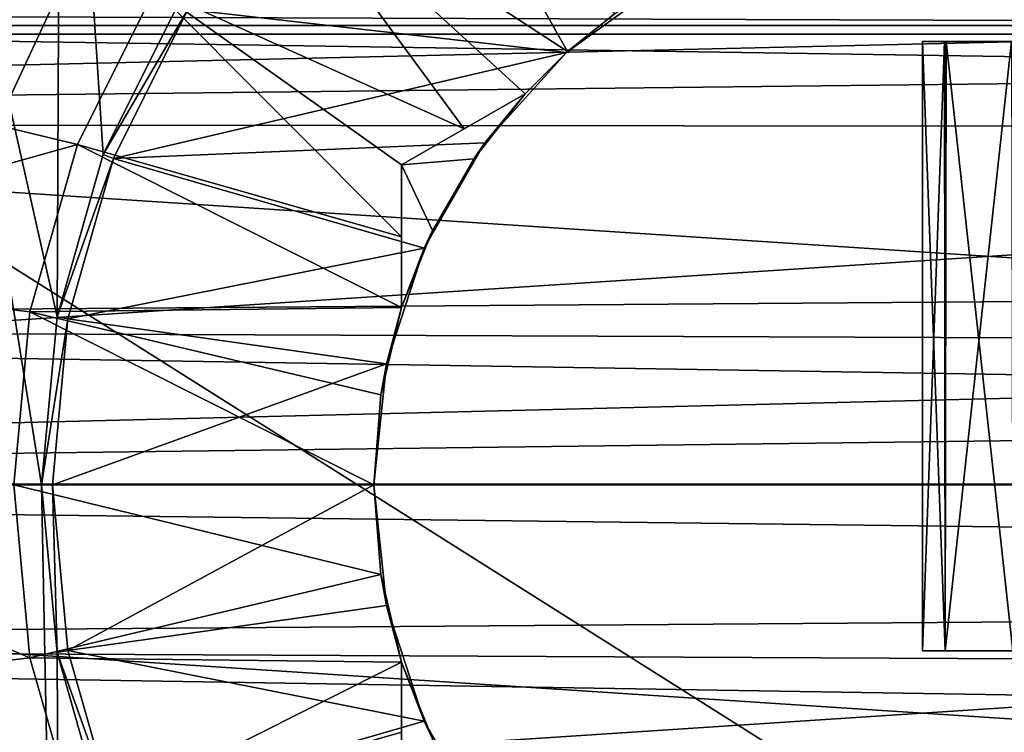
# Model space of a CAD drawing. Header units: millimetres. Extents: x -223 to 138, y -45 to 391.
# Tile 45 of 256: x -83.45 to -74.56, y -2.24 to 4.2. Entities that reach past the tile are written whole.
import ezdxf

# ---------------------------------------------------------------- set-up
doc = ezdxf.new("R2010")
doc.units = ezdxf.units.MM
doc.header["$LTSCALE"] = 65.185185
for name, color, linetype in [('119', 7, 'CONTINUOUS'), ('167', 7, 'CONTINUOUS'), ('169', 7, 'CONTINUOUS'), ('170', 7, 'CONTINUOUS'), ('171', 7, 'CONTINUOUS'), ('179', 7, 'CONTINUOUS'), ('180', 7, 'CONTINUOUS'), ('181', 7, 'CONTINUOUS'), ('182', 7, 'CONTINUOUS'), ('183', 7, 'CONTINUOUS'), ('184', 7, 'CONTINUOUS'), ('185', 7, 'CONTINUOUS'), ('186', 7, 'CONTINUOUS'), ('339', 7, 'CONTINUOUS'), ('352', 7, 'CONTINUOUS'), ('353', 7, 'CONTINUOUS'), ('359', 7, 'CONTINUOUS'), ('375', 7, 'CONTINUOUS'), ('412', 7, 'CONTINUOUS'), ('413', 7, 'CONTINUOUS'), ('418', 7, 'CONTINUOUS'), ('43', 7, 'CONTINUOUS'), ('44', 7, 'CONTINUOUS'), ('51', 7, 'CONTINUOUS'), ('74', 7, 'CONTINUOUS'), ('75', 7, 'CONTINUOUS'), ('8', 7, 'CONTINUOUS'), ('9', 7, 'CONTINUOUS')]:
    doc.layers.add(name, color=color, linetype=linetype)

msp = doc.modelspace()

# ---------------------------------------------------------------- linework, layer by layer
at = {"layer": '119', "color": 7, "linetype": 'CONTINUOUS', "true_color": 0xaaaaaa}
for points in [[(-69.3, -1.5, -2), (-69.138, -1.5, 0.0059), (-75.3, -1.5, -2), (-69.3, -1.5, -2)], [(-75.0951, -1.5, -4.7457), (-69.3, -1.5, -2), (-75.3, -1.5, -2), (-75.0951, -1.5, -4.7457)], [(-75.3, -1.5, -2), (-69.138, -1.5, 0.0059), (-75.0951, -1.5, 0.7457), (-75.3, -1.5, -2)], [(-68.6562, -1.5, -5.9597), (-69.138, -1.5, -4.0059), (-75.0951, -1.5, -4.7457), (-68.6562, -1.5, -5.9597)], [(-74.485, -1.5, -7.4304), (-68.6562, -1.5, -5.9597), (-75.0951, -1.5, -4.7457), (-74.485, -1.5, -7.4304)], [(-69.138, -1.5, -4.0059), (-69.3, -1.5, -2), (-75.0951, -1.5, -4.7457), (-69.138, -1.5, -4.0059)], [(-69.138, -1.5, 0.0059), (-68.6562, -1.5, 1.9597), (-75.0951, -1.5, 0.7457), (-69.138, -1.5, 0.0059)], [(-75.0951, -1.5, 0.7457), (-68.6562, -1.5, 1.9597), (-74.485, -1.5, 3.4304), (-75.0951, -1.5, 0.7457)]]:
    msp.add_3dface(points, dxfattribs=at)
at = {"layer": '167', "color": 7, "linetype": 'CONTINUOUS', "true_color": 0xaaaaaa}
for points in [[(-86.3498, 3.8965, -45), (-85.5537, 5.7113, -45), (-82.2269, 4.4747, -45), (-86.3498, 3.8965, -45)], [(-82.926, 3.0706, -45), (-86.3498, 3.8965, -45), (-82.2269, 4.4747, -45), (-82.926, 3.0706, -45)], [(-86.8363, 1.9751, -45), (-86.3498, 3.8965, -45), (-82.926, 3.0706, -45), (-86.8363, 1.9751, -45)], [(-83.3553, 1.5618, -45), (-86.8363, 1.9751, -45), (-82.926, 3.0706, -45), (-83.3553, 1.5618, -45)], [(-83.5, 0, -45), (-86.8363, 1.9751, -45), (-83.3553, 1.5618, -45), (-83.5, 0, -45)], [(-86.8363, -1.9751, -45), (-87, 0, -45), (-83.3553, -1.5618, -45), (-86.8363, -1.9751, -45)], [(-87, 0, -45), (-83.5, 0, -45), (-83.3553, -1.5618, -45), (-87, 0, -45)], [(-82.926, -3.0706, -45), (-86.8363, -1.9751, -45), (-83.3553, -1.5618, -45), (-82.926, -3.0706, -45)], [(-86.3498, -3.8965, -45), (-86.8363, -1.9751, -45), (-82.926, -3.0706, -45), (-86.3498, -3.8965, -45)]]:
    msp.add_3dface(points, dxfattribs=at)
at = {"layer": '169', "color": 7, "linetype": 'CONTINUOUS', "true_color": 0xaaaaaa}
for points in [[(-84.5263, 5.5, -42), (-85.3366, 3.7622, -42), (-83.0107, 4.625, -42), (-84.5263, 5.5, -42)], [(-83.0107, 4.625, -42), (-85.3366, 3.7622, -42), (-83.6921, 3.1638, -42), (-83.0107, 4.625, -42)]]:
    msp.add_3dface(points, dxfattribs=at)
at = {"layer": '170', "color": 7, "linetype": 'CONTINUOUS', "true_color": 0xaaaaaa}
msp.add_3dface([(-84.0933, 5.25, -38), (-83.0107, 4.625, -42), (-83.6921, 3.1638, -42), (-84.0933, 5.25, -38)], dxfattribs=at)
at = {"layer": '171', "color": 7, "linetype": 'CONTINUOUS', "true_color": 0xaaaaaa}
for points in [[(-77.625, 4.5466, -30), (-81.9292, 4.2905, -30), (-78.5129, 3.9015, -30), (-77.625, 4.5466, -30)], [(-81.9292, 4.2905, -30), (-82.5997, 2.9441, -30), (-78.5129, 3.9015, -30), (-81.9292, 4.2905, -30)], [(-78.5129, 3.9015, -30), (-82.5997, 2.9441, -30), (-79.2474, 3.0859, -30), (-78.5129, 3.9015, -30)], [(-79.2474, 3.0859, -30), (-82.5997, 2.9441, -30), (-79.7961, 2.1354, -30), (-79.2474, 3.0859, -30)], [(-82.5997, 2.9441, -30), (-83.0113, 1.4975, -30), (-79.7961, 2.1354, -30), (-82.5997, 2.9441, -30)], [(-79.7961, 2.1354, -30), (-83.0113, 1.4975, -30), (-80.1353, 1.0915, -30), (-79.7961, 2.1354, -30)], [(-83.0113, 1.4975, -30), (-83.15, 0, -30), (-80.1353, 1.0915, -30), (-83.0113, 1.4975, -30)], [(-83.15, 0, -30), (-80.25, 0, -30), (-80.1353, 1.0915, -30), (-83.15, 0, -30)], [(-83.15, 0, -30), (-83.0113, -1.4975, -30), (-80.25, 0, -30), (-83.15, 0, -30)], [(-80.25, 0, -30), (-83.0113, -1.4975, -30), (-80.1353, -1.0915, -30), (-80.25, 0, -30)], [(-80.1353, -1.0915, -30), (-83.0113, -1.4975, -30), (-79.7961, -2.1354, -30), (-80.1353, -1.0915, -30)], [(-83.0113, -1.4975, -30), (-82.5997, -2.9441, -30), (-79.7961, -2.1354, -30), (-83.0113, -1.4975, -30)], [(-79.7961, -2.1354, -30), (-82.5997, -2.9441, -30), (-79.2474, -3.0859, -30), (-79.7961, -2.1354, -30)]]:
    msp.add_3dface(points, dxfattribs=at)
at = {"layer": '179', "color": 7, "linetype": 'CONTINUOUS', "true_color": 0xaaaaaa}
for points in [[(-80, -2.8868, -35), (-80, -2.8868, -43.4259), (-80, -1.6008, -35), (-80, -2.8868, -35)], [(-80, -1.6008, -35), (-80, -2.8868, -43.4259), (-80, -2.2348, -43.2545), (-80, -1.6008, -35)], [(-80, -1.6008, -43.1236), (-80, -1.6008, -35), (-80, -2.2348, -43.2545), (-80, -1.6008, -43.1236)]]:
    msp.add_3dface(points, dxfattribs=at)
at = {"layer": '180', "color": 7, "linetype": 'CONTINUOUS', "true_color": 0xaaaaaa}
for points in [[(-80, 2.8868, -35), (-80, 2.8868, -43.4259), (-78.8863, 3.5297, -35), (-80, 2.8868, -35)], [(-78.8863, 3.5297, -35), (-80, 2.8868, -43.4259), (-79.4354, 3.2127, -43.2545), (-78.8863, 3.5297, -35)], [(-78.8863, 3.5297, -43.1236), (-78.8863, 3.5297, -35), (-79.4354, 3.2127, -43.2545), (-78.8863, 3.5297, -43.1236)]]:
    msp.add_3dface(points, dxfattribs=at)
at = {"layer": '181', "color": 7, "linetype": 'CONTINUOUS', "true_color": 0xaaaaaa}
for points in [[(-77.625, 4.5466, -30), (-78.5129, 3.9015, -30), (-78.0797, 4.2518, -43.1236), (-77.625, 4.5466, -30)], [(-78.0797, 4.2518, -43.1236), (-78.5129, 3.9015, -30), (-78.5017, 3.9116, -43.1236), (-78.0797, 4.2518, -43.1236)], [(-78.5129, 3.9015, -30), (-78.8863, 3.5297, -35), (-78.5017, 3.9116, -43.1236), (-78.5129, 3.9015, -30)], [(-78.8863, 3.5297, -35), (-78.8863, 3.5297, -43.1236), (-78.5017, 3.9116, -43.1236), (-78.8863, 3.5297, -35)], [(-78.5129, 3.9015, -30), (-79.2474, 3.0859, -30), (-78.8863, 3.5297, -35), (-78.5129, 3.9015, -30)], [(-78.8863, 3.5297, -35), (-79.2474, 3.0859, -30), (-79.3482, 2.942, -35), (-78.8863, 3.5297, -35)], [(-79.2474, 3.0859, -30), (-79.7961, 2.1354, -30), (-79.3482, 2.942, -35), (-79.2474, 3.0859, -30)], [(-79.3482, 2.942, -35), (-79.7961, 2.1354, -30), (-79.722, 2.2947, -35), (-79.3482, 2.942, -35)], [(-79.7961, 2.1354, -30), (-80, 1.6008, -35), (-79.722, 2.2947, -35), (-79.7961, 2.1354, -30)], [(-79.7961, 2.1354, -30), (-80.1353, 1.0915, -30), (-80, 1.6008, -35), (-79.7961, 2.1354, -30)], [(-80, 1.6008, -43.1236), (-80.1353, 1.0915, -30), (-80.1871, 0.8101, -43.1236), (-80, 1.6008, -43.1236)], [(-80, 1.6008, -35), (-80.1353, 1.0915, -30), (-80, 1.6008, -43.1236), (-80, 1.6008, -35)], [(-80.1353, 1.0915, -30), (-80.25, 0, -30), (-80.1871, 0.8101, -43.1236), (-80.1353, 1.0915, -30)], [(-80.1871, 0.8101, -43.1236), (-80.25, 0, -30), (-80.25, 0, -43.1236), (-80.1871, 0.8101, -43.1236)]]:
    msp.add_3dface(points, dxfattribs=at)
at = {"layer": '182', "color": 7, "linetype": 'CONTINUOUS', "true_color": 0xaaaaaa}
for points in [[(-81.2816, 5.7264, -45), (-80.1223, 6.7832, -45), (-78.5017, 3.9116, -43.1236), (-81.2816, 5.7264, -45)], [(-80.1223, 6.7832, -45), (-78.0797, 4.2518, -43.1236), (-78.5017, 3.9116, -43.1236), (-80.1223, 6.7832, -45)], [(-82.2269, 4.4747, -45), (-81.2816, 5.7264, -45), (-79.4354, 3.2127, -43.2545), (-82.2269, 4.4747, -45)], [(-81.2816, 5.7264, -45), (-78.8863, 3.5297, -43.1236), (-79.4354, 3.2127, -43.2545), (-81.2816, 5.7264, -45)], [(-78.8863, 3.5297, -43.1236), (-81.2816, 5.7264, -45), (-78.5017, 3.9116, -43.1236), (-78.8863, 3.5297, -43.1236)], [(-82.926, 3.0706, -45), (-82.2269, 4.4747, -45), (-80, 2.2362, -43.2548), (-82.926, 3.0706, -45)], [(-80, 2.8868, -43.4259), (-82.2269, 4.4747, -45), (-79.4354, 3.2127, -43.2545), (-80, 2.8868, -43.4259)], [(-82.2269, 4.4747, -45), (-80, 2.8868, -43.4259), (-80, 2.2362, -43.2548), (-82.2269, 4.4747, -45)], [(-83.3553, 1.5618, -45), (-82.926, 3.0706, -45), (-80, 1.6008, -43.1236), (-83.3553, 1.5618, -45)], [(-80, 1.6008, -43.1236), (-82.926, 3.0706, -45), (-80, 2.2362, -43.2548), (-80, 1.6008, -43.1236)], [(-83.3553, 1.5618, -45), (-80, 1.6008, -43.1236), (-80.1871, 0.8101, -43.1236), (-83.3553, 1.5618, -45)], [(-83.5, 0, -45), (-83.3553, 1.5618, -45), (-80.25, 0, -43.1236), (-83.5, 0, -45)], [(-83.3553, 1.5618, -45), (-80.1871, 0.8101, -43.1236), (-80.25, 0, -43.1236), (-83.3553, 1.5618, -45)]]:
    msp.add_3dface(points, dxfattribs=at)
at = {"layer": '183', "color": 7, "linetype": 'CONTINUOUS', "true_color": 0xaaaaaa}
for points in [[(-80.25, 0, -30), (-80.1353, -1.0915, -30), (-80.25, 0, -43.1236), (-80.25, 0, -30)], [(-80.25, 0, -43.1236), (-80.1353, -1.0915, -30), (-80.1871, -0.8101, -43.1236), (-80.25, 0, -43.1236)], [(-80.1353, -1.0915, -30), (-80, -1.6008, -35), (-80.1871, -0.8101, -43.1236), (-80.1353, -1.0915, -30)], [(-80, -1.6008, -35), (-80, -1.6008, -43.1236), (-80.1871, -0.8101, -43.1236), (-80, -1.6008, -35)], [(-80.1353, -1.0915, -30), (-79.7961, -2.1354, -30), (-80, -1.6008, -35), (-80.1353, -1.0915, -30)], [(-80, -1.6008, -35), (-79.7961, -2.1354, -30), (-79.722, -2.2947, -35), (-80, -1.6008, -35)], [(-79.7961, -2.1354, -30), (-79.2474, -3.0859, -30), (-79.722, -2.2947, -35), (-79.7961, -2.1354, -30)]]:
    msp.add_3dface(points, dxfattribs=at)
at = {"layer": '184', "color": 7, "linetype": 'CONTINUOUS', "true_color": 0xaaaaaa}
for points in [[(-83.3553, -1.5618, -45), (-83.5, 0, -45), (-80.1871, -0.8101, -43.1236), (-83.3553, -1.5618, -45)], [(-83.5, 0, -45), (-80.25, 0, -43.1236), (-80.1871, -0.8101, -43.1236), (-83.5, 0, -45)], [(-80, -1.6008, -43.1236), (-83.3553, -1.5618, -45), (-80.1871, -0.8101, -43.1236), (-80, -1.6008, -43.1236)], [(-82.926, -3.0706, -45), (-83.3553, -1.5618, -45), (-80, -1.6008, -43.1236), (-82.926, -3.0706, -45)], [(-82.926, -3.0706, -45), (-80, -1.6008, -43.1236), (-80, -2.2348, -43.2545), (-82.926, -3.0706, -45)], [(-80, -2.8868, -43.4259), (-82.926, -3.0706, -45), (-80, -2.2348, -43.2545), (-80, -2.8868, -43.4259)]]:
    msp.add_3dface(points, dxfattribs=at)
at = {"layer": '185', "color": 7, "linetype": 'CONTINUOUS', "true_color": 0xaaaaaa}
for points in [[(-82.0143, 4.3431, -30.0577), (-82.6929, 2.9802, -30.0577), (-81.9292, 4.2905, -30), (-82.0143, 4.3431, -30.0577)], [(-82.6929, 2.9802, -30.0577), (-82.5997, 2.9441, -30), (-81.9292, 4.2905, -30), (-82.6929, 2.9802, -30.0577)], [(-82.6929, 2.9802, -30.0577), (-83.1095, 1.5159, -30.0577), (-82.5997, 2.9441, -30), (-82.6929, 2.9802, -30.0577)], [(-83.1095, 1.5159, -30.0577), (-83.0113, 1.4975, -30), (-82.5997, 2.9441, -30), (-83.1095, 1.5159, -30.0577)], [(-83.1095, 1.5159, -30.0577), (-83.25, 0, -30.0577), (-83.0113, 1.4975, -30), (-83.1095, 1.5159, -30.0577)], [(-83.25, 0, -30.0577), (-83.15, 0, -30), (-83.0113, 1.4975, -30), (-83.25, 0, -30.0577)]]:
    msp.add_3dface(points, dxfattribs=at)
at = {"layer": '186', "color": 7, "linetype": 'CONTINUOUS', "true_color": 0xaaaaaa}
for points in [[(-83.25, 0, -30.0577), (-83.1095, -1.5159, -30.0577), (-83.15, 0, -30), (-83.25, 0, -30.0577)], [(-83.15, 0, -30), (-83.1095, -1.5159, -30.0577), (-83.0113, -1.4975, -30), (-83.15, 0, -30)], [(-83.1095, -1.5159, -30.0577), (-82.5997, -2.9441, -30), (-83.0113, -1.4975, -30), (-83.1095, -1.5159, -30.0577)], [(-83.1095, -1.5159, -30.0577), (-82.6929, -2.9802, -30.0577), (-82.5997, -2.9441, -30), (-83.1095, -1.5159, -30.0577)]]:
    msp.add_3dface(points, dxfattribs=at)
at = {"layer": '339', "color": 7, "linetype": 'CONTINUOUS', "true_color": 0xaaaaaa}
for points in [[(-105.6681, 8.2175, -73.5), (-43.5216, 4.1442, -73.5), (-106.4784, 4.1442, -73.5), (-105.6681, 8.2175, -73.5)], [(-44.3319, 8.2175, -73.5), (-43.5216, 4.1442, -73.5), (-105.6681, 8.2175, -73.5), (-44.3319, 8.2175, -73.5)], [(-43.25, 0, -73.5), (-106.75, 0, -73.5), (-106.4784, 4.1442, -73.5), (-43.25, 0, -73.5)], [(-43.5216, 4.1442, -73.5), (-43.25, 0, -73.5), (-106.4784, 4.1442, -73.5), (-43.5216, 4.1442, -73.5)], [(-43.25, 0, -73.5), (-43.5216, -4.1442, -73.5), (-106.75, 0, -73.5), (-43.25, 0, -73.5)], [(-43.5216, -4.1442, -73.5), (-106.4784, -4.1442, -73.5), (-106.75, 0, -73.5), (-43.5216, -4.1442, -73.5)]]:
    msp.add_3dface(points, dxfattribs=at)
at = {"layer": '352', "linetype": 'CONTINUOUS'}
for points in [[(-44.1165, 4.0659, -73.4573), (-44.9114, 8.0622, -73.4573), (-105.8835, 4.0659, -73.4573), (-44.1165, 4.0659, -73.4573)], [(-44.9114, 8.0622, -73.4573), (-105.0886, 8.0622, -73.4573), (-105.8835, 4.0659, -73.4573), (-44.9114, 8.0622, -73.4573)], [(-106.15, 0, -73.4573), (-43.85, 0, -73.4573), (-44.1165, 4.0659, -73.4573), (-106.15, 0, -73.4573)], [(-106.15, 0, -73.4573), (-44.1165, 4.0659, -73.4573), (-105.8835, 4.0659, -73.4573), (-106.15, 0, -73.4573)], [(-43.85, 0, -73.4573), (-106.15, 0, -73.4573), (-105.8835, -4.0659, -73.4573), (-43.85, 0, -73.4573)], [(-43.85, 0, -73.4573), (-105.8835, -4.0659, -73.4573), (-44.1165, -4.0659, -73.4573), (-43.85, 0, -73.4573)]]:
    msp.add_3dface(points, dxfattribs=at)
at = {"layer": '353', "color": 7, "linetype": 'CONTINUOUS', "true_color": 0xaaaaaa}
for points in [[(-83.0759, 8.8758, -30), (-84.4353, 7.4145, -30), (-83.1095, 1.5159, -30), (-83.0759, 8.8758, -30)], [(-83.0759, 8.8758, -30), (-83.1095, 1.5159, -30), (-82.6929, 2.9802, -30), (-83.0759, 8.8758, -30)], [(-83.0759, 8.8758, -30), (-82.6929, 2.9802, -30), (-82.0143, 4.3431, -30), (-83.0759, 8.8758, -30)], [(-84.4353, 7.4145, -30), (-84.4353, -7.4145, -30), (-83.0759, -8.8758, -30), (-84.4353, 7.4145, -30)], [(-84.4353, 7.4145, -30), (-83.0759, -8.8758, -30), (-83.25, 0, -30), (-84.4353, 7.4145, -30)], [(-84.4353, 7.4145, -30), (-83.25, 0, -30), (-83.1095, 1.5159, -30), (-84.4353, 7.4145, -30)], [(-83.0759, -8.8758, -30), (-83.1095, -1.5159, -30), (-83.25, 0, -30), (-83.0759, -8.8758, -30)], [(-83.0759, -8.8758, -30), (-82.6929, -2.9802, -30), (-83.1095, -1.5159, -30), (-83.0759, -8.8758, -30)]]:
    msp.add_3dface(points, dxfattribs=at)
at = {"layer": '359', "color": 7, "linetype": 'CONTINUOUS', "true_color": 0xaaaaaa}
for points in [[(-75.2999, 4, -1.9526), (-75.1014, 4, -4.7033), (-75.3, -1.5, -2), (-75.2999, 4, -1.9526)], [(-75.2999, 4, -1.9526), (-75.3, -1.5, -2), (-75.0951, -1.5, 0.7457), (-75.2999, 4, -1.9526)], [(-75.1014, 4, -4.7033), (-75.0951, -1.5, -4.7457), (-75.3, -1.5, -2), (-75.1014, 4, -4.7033)], [(-75.0873, 4, 0.7974), (-75.2999, 4, -1.9526), (-75.0951, -1.5, 0.7457), (-75.0873, 4, 0.7974)], [(-75.1014, 4, -4.7033), (-74.4961, 4, -7.3941), (-75.0951, -1.5, -4.7457), (-75.1014, 4, -4.7033)], [(-75.0873, 4, 0.7974), (-75.0951, -1.5, 0.7457), (-74.485, -1.5, 3.4304), (-75.0873, 4, 0.7974)], [(-74.4961, 4, -7.3941), (-74.485, -1.5, -7.4304), (-75.0951, -1.5, -4.7457), (-74.4961, 4, -7.3941)], [(-74.4682, 4, 3.4848), (-75.0873, 4, 0.7974), (-74.485, -1.5, 3.4304), (-74.4682, 4, 3.4848)]]:
    msp.add_3dface(points, dxfattribs=at)
at = {"layer": '375', "color": 7, "linetype": 'CONTINUOUS', "true_color": 0xaaaaaa}
for points in [[(-102.5, 4.2956, 19.021), (21.8, 5.2575, 18.7779), (21.8, 3.831, 19.12), (-102.5, 4.2956, 19.021)], [(-102.5, 1.4424, 19.4466), (-102.5, 4.2956, 19.021), (21.8, 2.3828, 19.3539), (-102.5, 1.4424, 19.4466)], [(-102.5, 4.2956, 19.021), (21.8, 3.831, 19.12), (21.8, 2.3828, 19.3539), (-102.5, 4.2956, 19.021)], [(-102.5, 1.4424, 19.4466), (21.8, 2.3828, 19.3539), (21.8, 0.9211, 19.4782), (-102.5, 1.4424, 19.4466)], [(-102.5, -1.4424, 19.4466), (-102.5, 1.4424, 19.4466), (21.8, -0.5458, 19.4924), (-102.5, -1.4424, 19.4466)], [(-102.5, 1.4424, 19.4466), (21.8, 0.9211, 19.4782), (21.8, -0.5458, 19.4924), (-102.5, 1.4424, 19.4466)], [(-102.5, -1.4424, 19.4466), (21.8, -0.5458, 19.4924), (21.8, -2.0096, 19.3962), (-102.5, -1.4424, 19.4466)], [(-102.5, -4.2956, 19.021), (-102.5, -1.4424, 19.4466), (21.8, -3.462, 19.1902), (-102.5, -4.2956, 19.021)], [(-102.5, -1.4424, 19.4466), (21.8, -2.0096, 19.3962), (21.8, -3.462, 19.1902), (-102.5, -1.4424, 19.4466)]]:
    msp.add_3dface(points, dxfattribs=at)
at = {"layer": '412', "color": 7, "linetype": 'CONTINUOUS', "true_color": 0xaaaaaa}
msp.add_3dface([(-80, -2.8868, -35), (-80, -1.6008, -35), (-79.722, -2.2947, -35), (-80, -2.8868, -35)], dxfattribs=at)
at = {"layer": '413', "color": 7, "linetype": 'CONTINUOUS', "true_color": 0xaaaaaa}
for points in [[(-80, 2.8868, -35), (-78.8863, 3.5297, -35), (-79.3482, 2.942, -35), (-80, 2.8868, -35)], [(-80, 2.8868, -35), (-79.3482, 2.942, -35), (-79.722, 2.2947, -35), (-80, 2.8868, -35)], [(-80, 1.6008, -35), (-80, 2.8868, -35), (-79.722, 2.2947, -35), (-80, 1.6008, -35)]]:
    msp.add_3dface(points, dxfattribs=at)
at = {"layer": '418', "color": 7, "linetype": 'CONTINUOUS', "true_color": 0xaaaaaa}
for points in [[(-80, 2.8868, -43.4259), (-80, 2.8868, -35), (-80, 2.2362, -43.2548), (-80, 2.8868, -43.4259)], [(-80, 2.8868, -35), (-80, 1.6008, -35), (-80, 1.6008, -43.1236), (-80, 2.8868, -35)], [(-80, 2.8868, -35), (-80, 1.6008, -43.1236), (-80, 2.2362, -43.2548), (-80, 2.8868, -35)]]:
    msp.add_3dface(points, dxfattribs=at)
at = {"layer": '43', "color": 7, "linetype": 'CONTINUOUS', "true_color": 0xaaaaaa}
for points in [[(-102.5, -13.0983, -25), (-102.5, 13.0983, -25), (-28.5, 13.0983, -25), (-102.5, -13.0983, -25)], [(-28.5, -13.0983, -25), (-102.5, -13.0983, -25), (-28.5, 13.0983, -25), (-28.5, -13.0983, -25)]]:
    msp.add_3dface(points, dxfattribs=at)
at = {"layer": '44', "color": 7, "linetype": 'CONTINUOUS', "true_color": 0xaaaaaa}
for points in [[(-102.5, -13.9614, -22), (-58.3, -13.9614, -22), (-102.5, 13.9614, -22), (-102.5, -13.9614, -22)], [(-102.5, 13.9614, -22), (-58.3, -13.9614, -22), (-58.3, 13.9614, -22), (-102.5, 13.9614, -22)]]:
    msp.add_3dface(points, dxfattribs=at)
at = {"layer": '51', "color": 7, "linetype": 'CONTINUOUS', "true_color": 0xaaaaaa}
for points in [[(-70.3, 4, -2), (-70.1229, 4, -4.1796), (-75.2999, 4, -1.9526), (-70.3, 4, -2)], [(-75.2999, 4, -1.9526), (-70.1229, 4, -4.1796), (-75.1014, 4, -4.7033), (-75.2999, 4, -1.9526)], [(-70.1229, 4, 0.1796), (-70.3, 4, -2), (-75.2999, 4, -1.9526), (-70.1229, 4, 0.1796)], [(-75.0873, 4, 0.7974), (-70.1229, 4, 0.1796), (-75.2999, 4, -1.9526), (-75.0873, 4, 0.7974)], [(-70.1229, 4, -4.1796), (-69.5962, 4, -6.3021), (-75.1014, 4, -4.7033), (-70.1229, 4, -4.1796)], [(-75.1014, 4, -4.7033), (-69.5962, 4, -6.3021), (-74.4961, 4, -7.3941), (-75.1014, 4, -4.7033)], [(-69.5962, 4, 2.3021), (-70.1229, 4, 0.1796), (-75.0873, 4, 0.7974), (-69.5962, 4, 2.3021)], [(-74.4682, 4, 3.4848), (-69.5962, 4, 2.3021), (-75.0873, 4, 0.7974), (-74.4682, 4, 3.4848)]]:
    msp.add_3dface(points, dxfattribs=at)
at = {"layer": '74', "color": 7, "linetype": 'CONTINUOUS', "true_color": 0xaaaaaa}
for points in [[(-83.1095, -1.5159, -30.0577), (-83.25, 0, -30.0577), (-83.1095, -1.5159, -30), (-83.1095, -1.5159, -30.0577)], [(-83.1095, -1.5159, -30), (-83.25, 0, -30.0577), (-83.25, 0, -30), (-83.1095, -1.5159, -30)], [(-82.6929, -2.9802, -30.0577), (-83.1095, -1.5159, -30.0577), (-82.6929, -2.9802, -30), (-82.6929, -2.9802, -30.0577)], [(-82.6929, -2.9802, -30), (-83.1095, -1.5159, -30.0577), (-83.1095, -1.5159, -30), (-82.6929, -2.9802, -30)]]:
    msp.add_3dface(points, dxfattribs=at)
at = {"layer": '75', "color": 7, "linetype": 'CONTINUOUS', "true_color": 0xaaaaaa}
for points in [[(-82.6929, 2.9802, -30.0577), (-82.0143, 4.3431, -30.0577), (-82.6929, 2.9802, -30), (-82.6929, 2.9802, -30.0577)], [(-82.6929, 2.9802, -30), (-82.0143, 4.3431, -30.0577), (-82.0143, 4.3431, -30), (-82.6929, 2.9802, -30)], [(-83.1095, 1.5159, -30.0577), (-82.6929, 2.9802, -30.0577), (-83.1095, 1.5159, -30), (-83.1095, 1.5159, -30.0577)], [(-83.1095, 1.5159, -30), (-82.6929, 2.9802, -30.0577), (-82.6929, 2.9802, -30), (-83.1095, 1.5159, -30)], [(-83.25, 0, -30), (-83.25, 0, -30.0577), (-83.1095, 1.5159, -30.0577), (-83.25, 0, -30)], [(-83.25, 0, -30), (-83.1095, 1.5159, -30.0577), (-83.1095, 1.5159, -30), (-83.25, 0, -30)]]:
    msp.add_3dface(points, dxfattribs=at)
at = {"layer": '8', "color": 7, "linetype": 'CONTINUOUS', "true_color": 0xaaaaaa}
for points in [[(-106, -13, -38), (-106, 13, -38), (-81.7493, 8.0435, -38), (-106, -13, -38)], [(-83.0435, 6.7493, -38), (-106, -13, -38), (-81.7493, 8.0435, -38), (-83.0435, 6.7493, -38)], [(-84.0933, 5.25, -38), (-106, -13, -38), (-83.0435, 6.7493, -38), (-84.0933, 5.25, -38)]]:
    msp.add_3dface(points, dxfattribs=at)
at = {"layer": '9', "color": 7, "linetype": 'CONTINUOUS', "true_color": 0xaaaaaa}
for points in [[(-106, 6.4614, 22.0738), (-106, 3.2637, 22.7673), (21.3, 6.23, 22.1402), (-106, 6.4614, 22.0738)], [(21.3, 6.23, 22.1402), (-106, 3.2637, 22.7673), (21.3, 4.7058, 22.5134), (21.3, 6.23, 22.1402)], [(21.3, 4.7058, 22.5134), (-106, 3.2637, 22.7673), (21.3, 3.1598, 22.7819), (21.3, 4.7058, 22.5134)], [(-106, 3.2637, 22.7673), (-106, 0, 23), (21.3, 3.1598, 22.7819), (-106, 3.2637, 22.7673)], [(21.3, 3.1598, 22.7819), (-106, 0, 23), (21.3, 1.5991, 22.9443), (21.3, 3.1598, 22.7819)], [(21.3, 1.5991, 22.9443), (-106, 0, 23), (21.3, 0.031, 23), (21.3, 1.5991, 22.9443)], [(21.3, 0.031, 23), (-106, 0, 23), (21.3, -1.5373, 22.9486), (21.3, 0.031, 23)], [(-106, 0, 23), (-106, -3.2637, 22.7673), (21.3, -1.5373, 22.9486), (-106, 0, 23)], [(21.3, -1.5373, 22.9486), (-106, -3.2637, 22.7673), (21.3, -3.0985, 22.7903), (21.3, -1.5373, 22.9486)]]:
    msp.add_3dface(points, dxfattribs=at)

doc.saveas('drawing.dxf')
